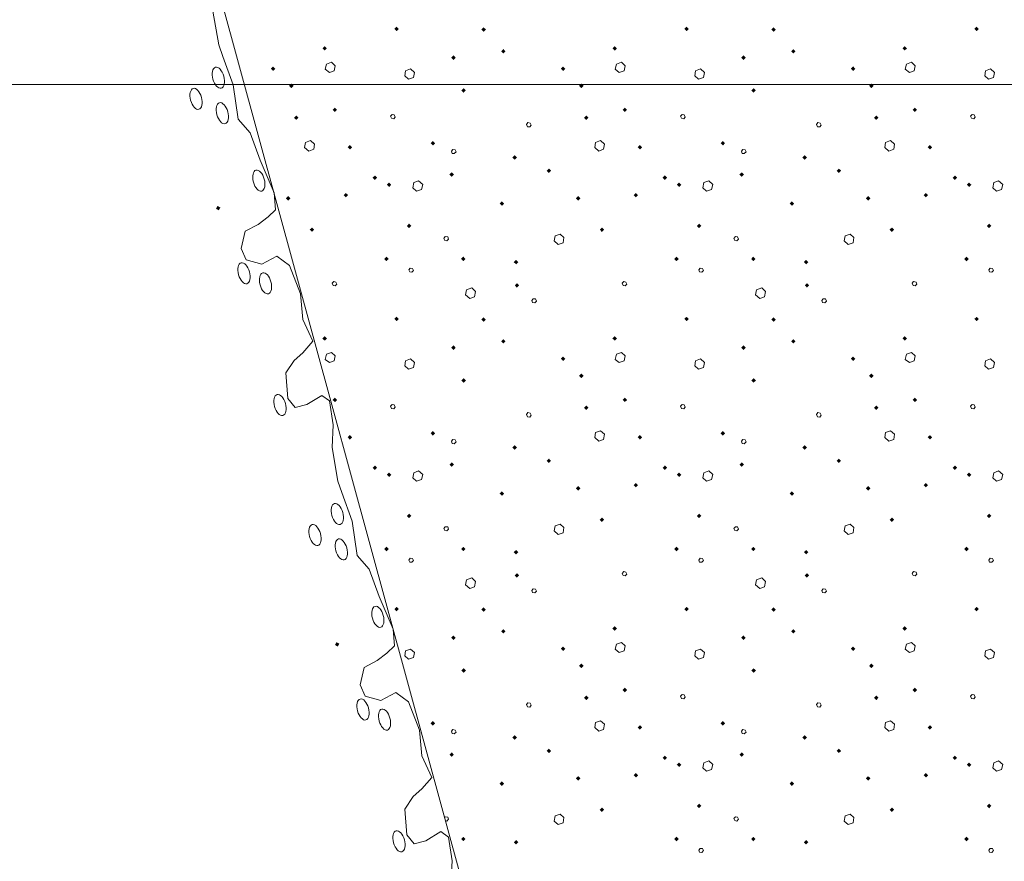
# Model space of a CAD drawing. Header units: millimetres. Extents: x 0 to 21000, y 0 to 14850.
# Tile 36 of 58: x 12512 to 13927, y 9561 to 10770. Entities that reach past the tile are written whole.
import ezdxf

# ---------------------------------------------------------------- set-up
doc = ezdxf.new("R2010")
doc.units = ezdxf.units.MM
doc.layers.add('Standard', color=7, linetype='Continuous', lineweight=25)
doc.layers.add('Стена_ кирп кладка силик нес', color=8, linetype='Continuous', lineweight=70)

msp = doc.modelspace()

# ---------------------------------------------------------------- linework, layer by layer
at = {"layer": 'Standard', "color": 7, "linetype": 'Continuous', "lineweight": 13, "transparency": 33554687}
for p, q in [((12535.9, 11774.5), (13903.6, 6760.9)), ((12790, 10781.9), (12798.4, 10733.7)), ((12798.4, 10733.7), (12804.1, 10717.1)), ((12804.1, 10717.1), (12819.2, 10676.1)), ((15390.2, 10676.5), (10700.2, 10676.5)), ((12819.2, 10676.1), (12826, 10626.8)), ((12826, 10626.8), (12843.3, 10607.3)), ((12843.3, 10607.3), (12857.7, 10568.1)), ((12857.7, 10568.1), (12877.8, 10521.1)), ((12877.8, 10521.1), (12880, 10496.8)), ((12880, 10496.8), (12869.1, 10486.4)), ((12869.1, 10486.4), (12854.9, 10475.8)), ((12854.9, 10475.8), (12836, 10465.9)), ((12836, 10465.9), (12830.6, 10440.9)), ((12830.6, 10440.9), (12837.7, 10424.6)), ((12860.1, 10418.6), (12881.6, 10429.9)), ((12881.6, 10429.9), (12899.8, 10416.7)), ((12837.7, 10424.6), (12860.1, 10418.6)), ((12899.8, 10416.7), (12915.7, 10375.9)), ((12915.7, 10375.9), (12919, 10339.1)), ((12919, 10339.1), (12933.6, 10308)), ((12933.6, 10308), (12919.3, 10291.4)), ((12919.3, 10291.4), (12906.4, 10280.4)), ((12906.4, 10280.4), (12894.7, 10262.4)), ((12894.7, 10262.4), (12897.6, 10225.5)), ((12925, 10216.8), (12946.6, 10230.1)), ((12946.6, 10230.1), (12957.4, 10222.3)), ((12897.6, 10225.5), (12907.9, 10212.8)), ((12907.9, 10212.8), (12925, 10216.8)), ((12957.4, 10222.3), (12962.6, 10188)), ((12962.6, 10188), (12961, 10155.2)), ((12961, 10155.2), (12969.4, 10107)), ((12969.4, 10107), (12975, 10090.4)), ((12975, 10090.4), (12990.2, 10049.4)), ((12990.2, 10049.4), (12997, 10000.1)), ((12997, 10000.1), (13014.3, 9980.6)), ((13014.3, 9980.6), (13028.7, 9941.4)), ((13028.7, 9941.4), (13048.8, 9894.4)), ((13048.8, 9894.4), (13050.9, 9870.1)), ((13050.9, 9870.1), (13040, 9859.7)), ((13025.9, 9849.1), (13007, 9839.2)), ((13040, 9859.7), (13025.9, 9849.1)), ((13007, 9839.2), (13001.6, 9814.2)), ((13001.6, 9814.2), (13008.7, 9797.9)), ((13008.7, 9797.9), (13031, 9791.9)), ((13031, 9791.9), (13052.6, 9803.2)), ((13052.6, 9803.2), (13070.8, 9790)), ((13070.8, 9790), (13086.7, 9749.2)), ((13086.7, 9749.2), (13090, 9712.4)), ((13090, 9712.4), (13104.6, 9681.3)), ((13104.6, 9681.3), (13090.3, 9664.7)), ((13090.3, 9664.7), (13077.4, 9653.7)), ((13077.4, 9653.7), (13065.6, 9635.7)), ((13065.6, 9635.7), (13068.5, 9598.8)), ((13068.5, 9598.8), (13078.9, 9586.1)), ((13095.9, 9590.1), (13117.5, 9603.4)), ((13117.5, 9603.4), (13128.4, 9595.6)), ((13128.4, 9595.6), (13133.5, 9561.3)), ((13078.9, 9586.1), (13095.9, 9590.1)), ((13133.5, 9561.3), (13131.9, 9528.5))]:
    msp.add_line(p, q, dxfattribs=at)
for centre in [(12797.7, 10686.4), (12765.7, 10656.1), (12803.4, 10635.5), (12855.9, 10538.7), (12834.6, 10405.6), (12865.5, 10391.1), (12886.2, 10216.3), (12968.6, 10059.7), (12936.6, 10029.4), (12974.4, 10008.8), (13026.9, 9912), (13005.6, 9778.9), (13036.5, 9764.4), (13057.2, 9589.6)]:
    msp.add_ellipse(centre, major_axis=(4.1, -15), ratio=0.518484, dxfattribs=at)
for points in [[(12796.6, 10497), (12794.3, 10498.3), (12796.6, 10502.3)], [(12796.6, 10497), (12796.6, 10502.3), (12798.3, 10496)], [(12798.3, 10496), (12796.6, 10502.3), (12798.3, 10501.3)], [(12798.3, 10496), (12798.3, 10501.3), (12800.6, 10500)], [(12967.5, 9870.3), (12965.2, 9871.6), (12967.5, 9875.6)], [(12967.5, 9870.3), (12967.5, 9875.6), (12969.2, 9869.3)], [(12969.2, 9869.3), (12967.5, 9875.6), (12969.2, 9874.6)], [(12969.2, 9869.3), (12969.2, 9874.6), (12971.5, 9873.3)]]:
    msp.add_solid(points, dxfattribs=at)
at = {"layer": 'Стена_ кирп кладка силик нес', "color": 7, "linetype": 'Continuous', "lineweight": 13, "transparency": 33554687}
for p, q in [((12953, 10706.1), (12951.3, 10698.6)), ((12951.3, 10698.6), (12957.2, 10694)), ((12960.1, 10708.6), (12953, 10706.1)), ((12957.2, 10694), (12964.2, 10696.5)), ((12965.5, 10703.6), (12960.1, 10708.6)), ((12964.2, 10696.5), (12965.5, 10703.6)), ((13066.7, 10696.5), (13065.5, 10689.4)), ((13073.8, 10699), (13066.7, 10696.5)), ((13079.7, 10694), (13073.8, 10699)), ((13369.7, 10706.1), (13368, 10698.6)), ((13368, 10698.6), (13373.8, 10694)), ((13376.7, 10708.6), (13369.7, 10706.1)), ((13373.8, 10694), (13380.9, 10696.5)), ((13382.2, 10703.6), (13376.7, 10708.6)), ((13380.9, 10696.5), (13382.2, 10703.6)), ((13483.4, 10696.5), (13482.2, 10689.4)), ((13490.5, 10699), (13483.4, 10696.5)), ((13496.3, 10694), (13490.5, 10699)), ((13786.3, 10706.1), (13784.7, 10698.6)), ((13784.7, 10698.6), (13790.5, 10694)), ((13793.4, 10708.6), (13786.3, 10706.1)), ((13790.5, 10694), (13797.6, 10696.5)), ((13798.8, 10703.6), (13793.4, 10708.6)), ((13797.6, 10696.5), (13798.8, 10703.6)), ((13900.1, 10696.5), (13898.8, 10689.4)), ((13907.2, 10699), (13900.1, 10696.5)), ((13913, 10694), (13907.2, 10699)), ((13065.5, 10689.4), (13070.9, 10684.4)), ((13070.9, 10684.4), (13078, 10686.9)), ((13078, 10686.9), (13079.7, 10694)), ((13482.2, 10689.4), (13487.6, 10684.4)), ((13487.6, 10684.4), (13494.7, 10686.9)), ((13494.7, 10686.9), (13496.3, 10694)), ((13898.8, 10689.4), (13904.2, 10684.4)), ((13904.2, 10684.4), (13911.3, 10686.9)), ((13911.3, 10686.9), (13913, 10694)), ((13047.6, 10633.6), (13045.1, 10631.1)), ((13045.1, 10631.1), (13046.3, 10628.2)), ((13046.3, 10628.2), (13049.7, 10627.4)), ((13050.5, 10633.2), (13047.6, 10633.6)), ((13049.7, 10627.4), (13051.7, 10629.9)), ((13051.7, 10629.9), (13050.5, 10633.2)), ((13464.2, 10633.6), (13461.7, 10631.1)), ((13461.7, 10631.1), (13463, 10628.2)), ((13463, 10628.2), (13466.3, 10627.4)), ((13467.2, 10633.2), (13464.2, 10633.6)), ((13466.3, 10627.4), (13468.4, 10629.9)), ((13468.4, 10629.9), (13467.2, 10633.2)), ((13880.9, 10633.6), (13878.4, 10631.1)), ((13878.4, 10631.1), (13879.7, 10628.2)), ((13879.7, 10628.2), (13883, 10627.4)), ((13883.8, 10633.2), (13880.9, 10633.6)), ((13883, 10627.4), (13885.1, 10629.9)), ((13885.1, 10629.9), (13883.8, 10633.2)), ((13242.6, 10621.9), (13240.5, 10619.4)), ((13240.5, 10619.4), (13241.7, 10616.1)), ((13241.7, 10616.1), (13245.1, 10615.7)), ((13245.9, 10621.1), (13242.6, 10621.9)), ((13245.1, 10615.7), (13247.2, 10618.2)), ((13247.2, 10618.2), (13245.9, 10621.1)), ((13659.2, 10621.9), (13657.2, 10619.4)), ((13657.2, 10619.4), (13658.4, 10616.1)), ((13658.4, 10616.1), (13661.7, 10615.7)), ((13662.6, 10621.1), (13659.2, 10621.9)), ((13661.7, 10615.7), (13663.8, 10618.2)), ((13663.8, 10618.2), (13662.6, 10621.1)), ((12930.1, 10596.1), (12923, 10593.6)), ((12935.9, 10591.1), (12930.1, 10596.1)), ((13346.7, 10596.1), (13339.7, 10593.6)), ((13352.6, 10591.1), (13346.7, 10596.1)), ((13763.4, 10596.1), (13756.3, 10593.6)), ((13769.2, 10591.1), (13763.4, 10596.1)), ((12923, 10593.6), (12921.7, 10586.1)), ((12921.7, 10586.1), (12927.6, 10581.1)), ((12927.6, 10581.1), (12934.7, 10583.6)), ((12934.7, 10583.6), (12935.9, 10591.1)), ((13134.7, 10583.2), (13132.6, 10581.1)), ((13138, 10582.8), (13134.7, 10583.2)), ((13139.2, 10579.9), (13138, 10582.8)), ((13339.7, 10593.6), (13338.4, 10586.1)), ((13338.4, 10586.1), (13344.2, 10581.1)), ((13344.2, 10581.1), (13351.3, 10583.6)), ((13351.3, 10583.6), (13352.6, 10591.1)), ((13551.3, 10583.2), (13549.2, 10581.1)), ((13554.7, 10582.8), (13551.3, 10583.2)), ((13555.9, 10579.9), (13554.7, 10582.8)), ((13756.3, 10593.6), (13755.1, 10586.1)), ((13755.1, 10586.1), (13760.9, 10581.1)), ((13760.9, 10581.1), (13768, 10583.6)), ((13768, 10583.6), (13769.2, 10591.1)), ((13132.6, 10581.1), (13133.8, 10577.8)), ((13133.8, 10577.8), (13136.7, 10577.4)), ((13136.7, 10577.4), (13139.2, 10579.9)), ((13549.2, 10581.1), (13550.5, 10577.8)), ((13550.5, 10577.8), (13553.4, 10577.4)), ((13553.4, 10577.4), (13555.9, 10579.9)), ((13078.4, 10535.7), (13077.2, 10528.2)), ((13077.2, 10528.2), (13082.6, 10523.6)), ((13085.5, 10538.2), (13078.4, 10535.7)), ((13082.6, 10523.6), (13089.7, 10526.1)), ((13091.3, 10533.2), (13085.5, 10538.2)), ((13089.7, 10526.1), (13091.3, 10533.2)), ((13495.1, 10535.7), (13493.8, 10528.2)), ((13493.8, 10528.2), (13499.2, 10523.6)), ((13502.2, 10538.2), (13495.1, 10535.7)), ((13499.2, 10523.6), (13506.3, 10526.1)), ((13508, 10533.2), (13502.2, 10538.2)), ((13506.3, 10526.1), (13508, 10533.2)), ((13911.7, 10535.7), (13910.5, 10528.2)), ((13910.5, 10528.2), (13915.9, 10523.6)), ((13918.8, 10538.2), (13911.7, 10535.7)), ((13915.9, 10523.6), (13923, 10526.1)), ((13924.7, 10533.2), (13918.8, 10538.2)), ((13923, 10526.1), (13924.7, 10533.2)), ((13123.8, 10458.2), (13121.7, 10455.7)), ((13121.7, 10455.7), (13123, 10452.8)), ((13127.2, 10457.8), (13123.8, 10458.2)), ((13125.9, 10451.9), (13128.4, 10454.4)), ((13128.4, 10454.4), (13127.2, 10457.8)), ((13281.7, 10459.4), (13280.1, 10451.9)), ((13288.8, 10461.9), (13281.7, 10459.4)), ((13294.2, 10456.9), (13288.8, 10461.9)), ((13293, 10449.4), (13294.2, 10456.9)), ((13540.5, 10458.2), (13538.4, 10455.7)), ((13538.4, 10455.7), (13539.7, 10452.8)), ((13543.8, 10457.8), (13540.5, 10458.2)), ((13542.6, 10451.9), (13545.1, 10454.4)), ((13545.1, 10454.4), (13543.8, 10457.8)), ((13698.4, 10459.4), (13696.7, 10451.9)), ((13705.5, 10461.9), (13698.4, 10459.4)), ((13710.9, 10456.9), (13705.5, 10461.9)), ((13709.7, 10449.4), (13710.9, 10456.9)), ((13123, 10452.8), (13125.9, 10451.9)), ((13280.1, 10451.9), (13285.9, 10446.9)), ((13285.9, 10446.9), (13293, 10449.4)), ((13539.7, 10452.8), (13542.6, 10451.9)), ((13696.7, 10451.9), (13702.6, 10446.9)), ((13702.6, 10446.9), (13709.7, 10449.4)), ((13073.4, 10412.8), (13071.3, 10410.3)), ((13076.7, 10412.4), (13073.4, 10412.8)), ((13078, 10409.4), (13076.7, 10412.4)), ((13490.1, 10412.8), (13488, 10410.3)), ((13493.4, 10412.4), (13490.1, 10412.8)), ((13494.7, 10409.4), (13493.4, 10412.4)), ((13906.7, 10412.8), (13904.7, 10410.3)), ((13910.1, 10412.4), (13906.7, 10412.8)), ((13911.3, 10409.4), (13910.1, 10412.4)), ((13071.3, 10410.3), (13072.6, 10407.4)), ((13072.6, 10407.4), (13075.5, 10406.9)), ((13075.5, 10406.9), (13078, 10409.4)), ((13488, 10410.3), (13489.2, 10407.4)), ((13489.2, 10407.4), (13492.2, 10406.9)), ((13492.2, 10406.9), (13494.7, 10409.4)), ((13904.7, 10410.3), (13905.9, 10407.4)), ((13905.9, 10407.4), (13908.8, 10406.9)), ((13908.8, 10406.9), (13911.3, 10409.4)), ((12963.4, 10393.6), (12961.3, 10391.1)), ((12961.3, 10391.1), (12962.6, 10388.2)), ((12962.6, 10388.2), (12965.5, 10387.4)), ((12966.7, 10392.8), (12963.4, 10393.6)), ((12965.5, 10387.4), (12968, 10389.9)), ((12968, 10389.9), (12966.7, 10392.8)), ((13161.7, 10384.4), (13154.2, 10381.9)), ((13167.2, 10379.4), (13161.7, 10384.4)), ((13380.1, 10393.6), (13378, 10391.1)), ((13378, 10391.1), (13379.2, 10388.2)), ((13379.2, 10388.2), (13382.2, 10387.4)), ((13383.4, 10392.8), (13380.1, 10393.6)), ((13382.2, 10387.4), (13384.7, 10389.9)), ((13384.7, 10389.9), (13383.4, 10392.8)), ((13578.4, 10384.4), (13570.9, 10381.9)), ((13583.8, 10379.4), (13578.4, 10384.4)), ((13796.7, 10393.6), (13794.7, 10391.1)), ((13794.7, 10391.1), (13795.9, 10388.2)), ((13795.9, 10388.2), (13798.8, 10387.4)), ((13800.1, 10392.8), (13796.7, 10393.6)), ((13798.8, 10387.4), (13801.3, 10389.9)), ((13801.3, 10389.9), (13800.1, 10392.8)), ((13154.2, 10381.9), (13153, 10374.4)), ((13153, 10374.4), (13158.8, 10369.4)), ((13158.8, 10369.4), (13165.9, 10371.9)), ((13165.9, 10371.9), (13167.2, 10379.4)), ((13570.9, 10381.9), (13569.7, 10374.4)), ((13569.7, 10374.4), (13575.5, 10369.4)), ((13575.5, 10369.4), (13582.6, 10371.9)), ((13582.6, 10371.9), (13583.8, 10379.4)), ((13250.1, 10369), (13248, 10366.5)), ((13248, 10366.5), (13249.2, 10363.6)), ((13249.2, 10363.6), (13252.6, 10363.2)), ((13253.4, 10368.6), (13250.1, 10369)), ((13252.6, 10363.2), (13254.7, 10365.7)), ((13254.7, 10365.7), (13253.4, 10368.6)), ((13666.7, 10369), (13664.7, 10366.5)), ((13664.7, 10366.5), (13665.9, 10363.6)), ((13665.9, 10363.6), (13669.2, 10363.2)), ((13670.1, 10368.6), (13666.7, 10369)), ((13669.2, 10363.2), (13671.3, 10365.7)), ((13671.3, 10365.7), (13670.1, 10368.6)), ((12953, 10289.4), (12951.3, 10281.9)), ((12960.1, 10291.9), (12953, 10289.4)), ((12965.5, 10286.9), (12960.1, 10291.9)), ((12964.2, 10279.9), (12965.5, 10286.9)), ((13369.7, 10289.4), (13368, 10281.9)), ((13376.7, 10291.9), (13369.7, 10289.4)), ((13382.2, 10286.9), (13376.7, 10291.9)), ((13380.9, 10279.9), (13382.2, 10286.9)), ((13786.3, 10289.4), (13784.7, 10281.9)), ((13793.4, 10291.9), (13786.3, 10289.4)), ((13798.8, 10286.9), (13793.4, 10291.9)), ((13797.6, 10279.9), (13798.8, 10286.9)), ((12951.3, 10281.9), (12957.2, 10277.4)), ((12957.2, 10277.4), (12964.2, 10279.9)), ((13066.7, 10279.9), (13065.5, 10272.8)), ((13065.5, 10272.8), (13070.9, 10267.8)), ((13073.8, 10282.4), (13066.7, 10279.9)), ((13079.7, 10277.4), (13073.8, 10282.4)), ((13078, 10270.3), (13079.7, 10277.4)), ((13368, 10281.9), (13373.8, 10277.4)), ((13373.8, 10277.4), (13380.9, 10279.9)), ((13483.4, 10279.9), (13482.2, 10272.8)), ((13482.2, 10272.8), (13487.6, 10267.8)), ((13490.5, 10282.4), (13483.4, 10279.9)), ((13496.3, 10277.4), (13490.5, 10282.4)), ((13494.7, 10270.3), (13496.3, 10277.4)), ((13784.7, 10281.9), (13790.5, 10277.4)), ((13790.5, 10277.4), (13797.6, 10279.9)), ((13900.1, 10279.9), (13898.8, 10272.8)), ((13898.8, 10272.8), (13904.2, 10267.8)), ((13907.2, 10282.4), (13900.1, 10279.9)), ((13913, 10277.4), (13907.2, 10282.4)), ((13911.3, 10270.3), (13913, 10277.4)), ((13070.9, 10267.8), (13078, 10270.3)), ((13487.6, 10267.8), (13494.7, 10270.3)), ((13904.2, 10267.8), (13911.3, 10270.3)), ((13047.6, 10216.9), (13045.1, 10214.4)), ((13045.1, 10214.4), (13046.3, 10211.5)), ((13050.5, 10216.5), (13047.6, 10216.9)), ((13051.7, 10213.2), (13050.5, 10216.5)), ((13464.2, 10216.9), (13461.7, 10214.4)), ((13461.7, 10214.4), (13463, 10211.5)), ((13467.2, 10216.5), (13464.2, 10216.9)), ((13468.4, 10213.2), (13467.2, 10216.5)), ((13880.9, 10216.9), (13878.4, 10214.4)), ((13878.4, 10214.4), (13879.7, 10211.5)), ((13883.8, 10216.5), (13880.9, 10216.9)), ((13885.1, 10213.2), (13883.8, 10216.5)), ((13046.3, 10211.5), (13049.7, 10210.7)), ((13049.7, 10210.7), (13051.7, 10213.2)), ((13242.6, 10205.3), (13240.5, 10202.8)), ((13240.5, 10202.8), (13241.7, 10199.4)), ((13245.9, 10204.4), (13242.6, 10205.3)), ((13245.1, 10199), (13247.2, 10201.5)), ((13247.2, 10201.5), (13245.9, 10204.4)), ((13463, 10211.5), (13466.3, 10210.7)), ((13466.3, 10210.7), (13468.4, 10213.2)), ((13659.2, 10205.3), (13657.2, 10202.8)), ((13657.2, 10202.8), (13658.4, 10199.4)), ((13662.6, 10204.4), (13659.2, 10205.3)), ((13661.7, 10199), (13663.8, 10201.5)), ((13663.8, 10201.5), (13662.6, 10204.4)), ((13879.7, 10211.5), (13883, 10210.7)), ((13883, 10210.7), (13885.1, 10213.2)), ((13241.7, 10199.4), (13245.1, 10199)), ((13658.4, 10199.4), (13661.7, 10199)), ((13339.7, 10176.9), (13338.4, 10169.4)), ((13346.7, 10179.4), (13339.7, 10176.9)), ((13352.6, 10174.4), (13346.7, 10179.4)), ((13351.3, 10166.9), (13352.6, 10174.4)), ((13756.3, 10176.9), (13755.1, 10169.4)), ((13763.4, 10179.4), (13756.3, 10176.9)), ((13769.2, 10174.4), (13763.4, 10179.4)), ((13768, 10166.9), (13769.2, 10174.4)), ((13134.7, 10166.5), (13132.6, 10164.4)), ((13132.6, 10164.4), (13133.8, 10161.1)), ((13133.8, 10161.1), (13136.7, 10160.7)), ((13138, 10166.1), (13134.7, 10166.5)), ((13136.7, 10160.7), (13139.2, 10163.2)), ((13139.2, 10163.2), (13138, 10166.1)), ((13338.4, 10169.4), (13344.2, 10164.4)), ((13344.2, 10164.4), (13351.3, 10166.9)), ((13551.3, 10166.5), (13549.2, 10164.4)), ((13549.2, 10164.4), (13550.5, 10161.1)), ((13550.5, 10161.1), (13553.4, 10160.7)), ((13554.7, 10166.1), (13551.3, 10166.5)), ((13553.4, 10160.7), (13555.9, 10163.2)), ((13555.9, 10163.2), (13554.7, 10166.1)), ((13755.1, 10169.4), (13760.9, 10164.4)), ((13760.9, 10164.4), (13768, 10166.9)), ((13078.4, 10119), (13077.2, 10111.5)), ((13085.5, 10121.5), (13078.4, 10119)), ((13091.3, 10116.5), (13085.5, 10121.5)), ((13089.7, 10109.4), (13091.3, 10116.5)), ((13495.1, 10119), (13493.8, 10111.5)), ((13502.2, 10121.5), (13495.1, 10119)), ((13508, 10116.5), (13502.2, 10121.5)), ((13506.3, 10109.4), (13508, 10116.5)), ((13911.7, 10119), (13910.5, 10111.5)), ((13918.8, 10121.5), (13911.7, 10119)), ((13924.7, 10116.5), (13918.8, 10121.5)), ((13923, 10109.4), (13924.7, 10116.5)), ((13077.2, 10111.5), (13082.6, 10106.9)), ((13082.6, 10106.9), (13089.7, 10109.4)), ((13493.8, 10111.5), (13499.2, 10106.9)), ((13499.2, 10106.9), (13506.3, 10109.4)), ((13910.5, 10111.5), (13915.9, 10106.9)), ((13915.9, 10106.9), (13923, 10109.4)), ((13288.8, 10045.3), (13281.7, 10042.8)), ((13294.2, 10040.3), (13288.8, 10045.3)), ((13705.5, 10045.3), (13698.4, 10042.8)), ((13710.9, 10040.3), (13705.5, 10045.3)), ((13123.8, 10041.5), (13121.7, 10039)), ((13121.7, 10039), (13123, 10036.1)), ((13123, 10036.1), (13125.9, 10035.3)), ((13127.2, 10041.1), (13123.8, 10041.5)), ((13125.9, 10035.3), (13128.4, 10037.8)), ((13128.4, 10037.8), (13127.2, 10041.1)), ((13281.7, 10042.8), (13280.1, 10035.3)), ((13280.1, 10035.3), (13285.9, 10030.3)), ((13285.9, 10030.3), (13293, 10032.8)), ((13293, 10032.8), (13294.2, 10040.3)), ((13540.5, 10041.5), (13538.4, 10039)), ((13538.4, 10039), (13539.7, 10036.1)), ((13539.7, 10036.1), (13542.6, 10035.3)), ((13543.8, 10041.1), (13540.5, 10041.5)), ((13542.6, 10035.3), (13545.1, 10037.8)), ((13545.1, 10037.8), (13543.8, 10041.1)), ((13698.4, 10042.8), (13696.7, 10035.3)), ((13696.7, 10035.3), (13702.6, 10030.3)), ((13702.6, 10030.3), (13709.7, 10032.8)), ((13709.7, 10032.8), (13710.9, 10040.3)), ((13073.4, 9996.1), (13071.3, 9993.6)), ((13071.3, 9993.6), (13072.6, 9990.7)), ((13072.6, 9990.7), (13075.5, 9990.3)), ((13076.7, 9995.7), (13073.4, 9996.1)), ((13075.5, 9990.3), (13078, 9992.8)), ((13078, 9992.8), (13076.7, 9995.7)), ((13490.1, 9996.1), (13488, 9993.6)), ((13488, 9993.6), (13489.2, 9990.7)), ((13489.2, 9990.7), (13492.2, 9990.3)), ((13493.4, 9995.7), (13490.1, 9996.1)), ((13492.2, 9990.3), (13494.7, 9992.8)), ((13494.7, 9992.8), (13493.4, 9995.7)), ((13906.7, 9996.1), (13904.7, 9993.6)), ((13904.7, 9993.6), (13905.9, 9990.7)), ((13905.9, 9990.7), (13908.8, 9990.3)), ((13910.1, 9995.7), (13906.7, 9996.1)), ((13908.8, 9990.3), (13911.3, 9992.8)), ((13911.3, 9992.8), (13910.1, 9995.7)), ((13380.1, 9976.9), (13378, 9974.4)), ((13378, 9974.4), (13379.2, 9971.5)), ((13383.4, 9976.1), (13380.1, 9976.9)), ((13384.7, 9973.2), (13383.4, 9976.1)), ((13796.7, 9976.9), (13794.7, 9974.4)), ((13794.7, 9974.4), (13795.9, 9971.5)), ((13800.1, 9976.1), (13796.7, 9976.9)), ((13801.3, 9973.2), (13800.1, 9976.1)), ((13154.2, 9965.3), (13153, 9957.8)), ((13161.7, 9967.8), (13154.2, 9965.3)), ((13167.2, 9962.8), (13161.7, 9967.8)), ((13165.9, 9955.3), (13167.2, 9962.8)), ((13379.2, 9971.5), (13382.2, 9970.7)), ((13382.2, 9970.7), (13384.7, 9973.2)), ((13570.9, 9965.3), (13569.7, 9957.8)), ((13578.4, 9967.8), (13570.9, 9965.3)), ((13583.8, 9962.8), (13578.4, 9967.8)), ((13582.6, 9955.3), (13583.8, 9962.8)), ((13795.9, 9971.5), (13798.8, 9970.7)), ((13798.8, 9970.7), (13801.3, 9973.2)), ((13153, 9957.8), (13158.8, 9952.8)), ((13158.8, 9952.8), (13165.9, 9955.3)), ((13250.1, 9952.4), (13248, 9949.9)), ((13248, 9949.9), (13249.2, 9946.9)), ((13249.2, 9946.9), (13252.6, 9946.5)), ((13253.4, 9951.9), (13250.1, 9952.4)), ((13252.6, 9946.5), (13254.7, 9949)), ((13254.7, 9949), (13253.4, 9951.9)), ((13569.7, 9957.8), (13575.5, 9952.8)), ((13575.5, 9952.8), (13582.6, 9955.3)), ((13666.7, 9952.4), (13664.7, 9949.9)), ((13664.7, 9949.9), (13665.9, 9946.9)), ((13665.9, 9946.9), (13669.2, 9946.5)), ((13670.1, 9951.9), (13666.7, 9952.4)), ((13669.2, 9946.5), (13671.3, 9949)), ((13671.3, 9949), (13670.1, 9951.9)), ((13376.7, 9875.3), (13369.7, 9872.8)), ((13382.2, 9870.3), (13376.7, 9875.3)), ((13793.4, 9875.3), (13786.3, 9872.8)), ((13798.8, 9870.3), (13793.4, 9875.3)), ((13066.7, 9863.2), (13065.5, 9856.1)), ((13073.8, 9865.7), (13066.7, 9863.2)), ((13079.7, 9860.7), (13073.8, 9865.7)), ((13078, 9853.6), (13079.7, 9860.7)), ((13369.7, 9872.8), (13368, 9865.3)), ((13368, 9865.3), (13373.8, 9860.7)), ((13373.8, 9860.7), (13380.9, 9863.2)), ((13380.9, 9863.2), (13382.2, 9870.3)), ((13483.4, 9863.2), (13482.2, 9856.1)), ((13490.5, 9865.7), (13483.4, 9863.2)), ((13496.3, 9860.7), (13490.5, 9865.7)), ((13494.7, 9853.6), (13496.3, 9860.7)), ((13786.3, 9872.8), (13784.7, 9865.3)), ((13784.7, 9865.3), (13790.5, 9860.7)), ((13790.5, 9860.7), (13797.6, 9863.2)), ((13797.6, 9863.2), (13798.8, 9870.3)), ((13900.1, 9863.2), (13898.8, 9856.1)), ((13907.2, 9865.7), (13900.1, 9863.2)), ((13913, 9860.7), (13907.2, 9865.7)), ((13911.3, 9853.6), (13913, 9860.7)), ((13065.5, 9856.1), (13070.9, 9851.1)), ((13070.9, 9851.1), (13078, 9853.6)), ((13482.2, 9856.1), (13487.6, 9851.1)), ((13487.6, 9851.1), (13494.7, 9853.6)), ((13898.8, 9856.1), (13904.2, 9851.1)), ((13904.2, 9851.1), (13911.3, 9853.6)), ((13464.2, 9800.3), (13461.7, 9797.8)), ((13461.7, 9797.8), (13463, 9794.9)), ((13463, 9794.9), (13466.3, 9794)), ((13467.2, 9799.9), (13464.2, 9800.3)), ((13466.3, 9794), (13468.4, 9796.5)), ((13468.4, 9796.5), (13467.2, 9799.9)), ((13880.9, 9800.3), (13878.4, 9797.8)), ((13878.4, 9797.8), (13879.7, 9794.9)), ((13879.7, 9794.9), (13883, 9794)), ((13883.8, 9799.9), (13880.9, 9800.3)), ((13883, 9794), (13885.1, 9796.5)), ((13885.1, 9796.5), (13883.8, 9799.9)), ((13242.6, 9788.6), (13240.5, 9786.1)), ((13240.5, 9786.1), (13241.7, 9782.8)), ((13241.7, 9782.8), (13245.1, 9782.4)), ((13245.9, 9787.8), (13242.6, 9788.6)), ((13245.1, 9782.4), (13247.2, 9784.9)), ((13247.2, 9784.9), (13245.9, 9787.8)), ((13659.2, 9788.6), (13657.2, 9786.1)), ((13657.2, 9786.1), (13658.4, 9782.8)), ((13658.4, 9782.8), (13661.7, 9782.4)), ((13662.6, 9787.8), (13659.2, 9788.6)), ((13661.7, 9782.4), (13663.8, 9784.9)), ((13663.8, 9784.9), (13662.6, 9787.8)), ((13346.7, 9762.8), (13339.7, 9760.3)), ((13352.6, 9757.8), (13346.7, 9762.8)), ((13763.4, 9762.8), (13756.3, 9760.3)), ((13769.2, 9757.8), (13763.4, 9762.8)), ((13134.7, 9749.9), (13132.6, 9747.8)), ((13132.6, 9747.8), (13133.8, 9744.4)), ((13138, 9749.4), (13134.7, 9749.9)), ((13139.2, 9746.5), (13138, 9749.4)), ((13339.7, 9760.3), (13338.4, 9752.8)), ((13338.4, 9752.8), (13344.2, 9747.8)), ((13344.2, 9747.8), (13351.3, 9750.3)), ((13351.3, 9750.3), (13352.6, 9757.8)), ((13551.3, 9749.9), (13549.2, 9747.8)), ((13549.2, 9747.8), (13550.5, 9744.4)), ((13554.7, 9749.4), (13551.3, 9749.9)), ((13555.9, 9746.5), (13554.7, 9749.4)), ((13756.3, 9760.3), (13755.1, 9752.8)), ((13755.1, 9752.8), (13760.9, 9747.8)), ((13760.9, 9747.8), (13768, 9750.3)), ((13768, 9750.3), (13769.2, 9757.8)), ((13133.8, 9744.4), (13136.7, 9744)), ((13136.7, 9744), (13139.2, 9746.5)), ((13550.5, 9744.4), (13553.4, 9744)), ((13553.4, 9744), (13555.9, 9746.5)), ((13502.2, 9704.9), (13495.1, 9702.4)), ((13508, 9699.9), (13502.2, 9704.9)), ((13918.8, 9704.9), (13911.7, 9702.4)), ((13924.7, 9699.9), (13918.8, 9704.9)), ((13495.1, 9702.4), (13493.8, 9694.9)), ((13493.8, 9694.9), (13499.2, 9690.3)), ((13499.2, 9690.3), (13506.3, 9692.8)), ((13506.3, 9692.8), (13508, 9699.9)), ((13911.7, 9702.4), (13910.5, 9694.9)), ((13910.5, 9694.9), (13915.9, 9690.3)), ((13915.9, 9690.3), (13923, 9692.8)), ((13923, 9692.8), (13924.7, 9699.9)), ((13123.8, 9624.9), (13122.7, 9623.5)), ((13127.2, 9624.4), (13123.8, 9624.9)), ((13125.9, 9618.6), (13128.4, 9621.1)), ((13128.4, 9621.1), (13127.2, 9624.4)), ((13281.7, 9626.1), (13280.1, 9618.6)), ((13288.8, 9628.6), (13281.7, 9626.1)), ((13294.2, 9623.6), (13288.8, 9628.6)), ((13293, 9616.1), (13294.2, 9623.6)), ((13540.5, 9624.9), (13538.4, 9622.4)), ((13538.4, 9622.4), (13539.7, 9619.4)), ((13543.8, 9624.4), (13540.5, 9624.9)), ((13542.6, 9618.6), (13545.1, 9621.1)), ((13545.1, 9621.1), (13543.8, 9624.4)), ((13698.4, 9626.1), (13696.7, 9618.6)), ((13705.5, 9628.6), (13698.4, 9626.1)), ((13710.9, 9623.6), (13705.5, 9628.6)), ((13709.7, 9616.1), (13710.9, 9623.6)), ((13123.9, 9619.2), (13125.9, 9618.6)), ((13280.1, 9618.6), (13285.9, 9613.6)), ((13285.9, 9613.6), (13293, 9616.1)), ((13539.7, 9619.4), (13542.6, 9618.6)), ((13696.7, 9618.6), (13702.6, 9613.6)), ((13702.6, 9613.6), (13709.7, 9616.1)), ((13490.1, 9579.4), (13488, 9576.9)), ((13493.4, 9579), (13490.1, 9579.4)), ((13494.7, 9576.1), (13493.4, 9579)), ((13906.7, 9579.4), (13904.7, 9576.9)), ((13910.1, 9579), (13906.7, 9579.4)), ((13911.3, 9576.1), (13910.1, 9579)), ((13488, 9576.9), (13489.2, 9574)), ((13489.2, 9574), (13492.2, 9573.6)), ((13492.2, 9573.6), (13494.7, 9576.1)), ((13904.7, 9576.9), (13905.9, 9574)), ((13905.9, 9574), (13908.8, 9573.6)), ((13908.8, 9573.6), (13911.3, 9576.1))]:
    msp.add_line(p, q, dxfattribs=at)
for points in [[(13053.8, 10753.3), (13050.6, 10756.5), (13053.8, 10759.8)], [(13053.8, 10753.3), (13053.8, 10759.8), (13057.1, 10756.5)], [(13178.8, 10752.4), (13175.6, 10755.7), (13178.8, 10758.9)], [(13178.8, 10752.4), (13178.8, 10758.9), (13182.1, 10755.7)], [(13470.5, 10753.3), (13467.2, 10756.5), (13470.5, 10759.8)], [(13470.5, 10753.3), (13470.5, 10759.8), (13473.7, 10756.5)], [(13595.5, 10752.4), (13592.2, 10755.7), (13595.5, 10758.9)], [(13595.5, 10752.4), (13595.5, 10758.9), (13598.7, 10755.7)], [(13887.2, 10753.3), (13883.9, 10756.5), (13887.2, 10759.8)], [(13887.2, 10753.3), (13887.2, 10759.8), (13890.4, 10756.5)], [(12950.5, 10725.4), (12947.2, 10728.6), (12950.5, 10731.9)], [(12950.5, 10725.4), (12950.5, 10731.9), (12953.7, 10728.6)], [(13207.2, 10721.2), (13203.9, 10724.4), (13207.2, 10727.7)], [(13207.2, 10721.2), (13207.2, 10727.7), (13210.4, 10724.4)], [(13367.2, 10725.4), (13363.9, 10728.6), (13367.2, 10731.9)], [(13367.2, 10725.4), (13367.2, 10731.9), (13370.4, 10728.6)], [(13623.8, 10721.2), (13620.6, 10724.4), (13623.8, 10727.7)], [(13623.8, 10721.2), (13623.8, 10727.7), (13627.1, 10724.4)], [(13783.8, 10725.4), (13780.6, 10728.6), (13783.8, 10731.9)], [(13783.8, 10725.4), (13783.8, 10731.9), (13787.1, 10728.6)], [(13135.5, 10712), (13132.2, 10715.3), (13135.5, 10718.5)], [(13135.5, 10712), (13135.5, 10718.5), (13138.7, 10715.3)], [(13552.2, 10712), (13548.9, 10715.3), (13552.2, 10718.5)], [(13552.2, 10712), (13552.2, 10718.5), (13555.4, 10715.3)], [(12876.3, 10696.2), (12873.1, 10699.4), (12876.3, 10702.7)], [(12876.3, 10696.2), (12876.3, 10702.7), (12879.6, 10699.4)], [(13293, 10696.2), (13289.7, 10699.4), (13293, 10702.7)], [(13293, 10696.2), (13293, 10702.7), (13296.2, 10699.4)], [(13709.7, 10696.2), (13706.4, 10699.4), (13709.7, 10702.7)], [(13709.7, 10696.2), (13709.7, 10702.7), (13712.9, 10699.4)], [(12902.6, 10671.6), (12899.3, 10674.9), (12902.6, 10678.1)], [(12902.6, 10671.6), (12902.6, 10678.1), (12905.8, 10674.9)], [(13150.1, 10664.9), (13146.8, 10668.2), (13150.1, 10671.4)], [(13150.1, 10664.9), (13150.1, 10671.4), (13153.3, 10668.2)], [(13319.2, 10671.6), (13316, 10674.9), (13319.2, 10678.1)], [(13319.2, 10671.6), (13319.2, 10678.1), (13322.5, 10674.9)], [(13566.7, 10664.9), (13563.5, 10668.2), (13566.7, 10671.4)], [(13566.7, 10664.9), (13566.7, 10671.4), (13570, 10668.2)], [(13735.9, 10671.6), (13732.7, 10674.9), (13735.9, 10678.1)], [(13735.9, 10671.6), (13735.9, 10678.1), (13739.2, 10674.9)], [(12965.1, 10637), (12961.8, 10640.3), (12965.1, 10643.5)], [(12965.1, 10637), (12965.1, 10643.5), (12968.3, 10640.3)], [(13381.7, 10637), (13378.5, 10640.3), (13381.7, 10643.5)], [(13381.7, 10637), (13381.7, 10643.5), (13385, 10640.3)], [(13798.4, 10637), (13795.2, 10640.3), (13798.4, 10643.5)], [(13798.4, 10637), (13798.4, 10643.5), (13801.7, 10640.3)], [(12909.7, 10625.8), (12906.4, 10629), (12909.7, 10632.3)], [(12909.7, 10625.8), (12909.7, 10632.3), (12912.9, 10629)], [(13326.3, 10625.8), (13323.1, 10629), (13326.3, 10632.3)], [(13326.3, 10625.8), (13326.3, 10632.3), (13329.6, 10629)], [(13743, 10625.8), (13739.7, 10629), (13743, 10632.3)], [(13743, 10625.8), (13743, 10632.3), (13746.2, 10629)], [(12986.7, 10583.3), (12983.5, 10586.5), (12986.7, 10589.8)], [(12986.7, 10583.3), (12986.7, 10589.8), (12990, 10586.5)], [(13105.9, 10589.1), (13102.7, 10592.4), (13105.9, 10595.6)], [(13105.9, 10589.1), (13105.9, 10595.6), (13109.2, 10592.4)], [(13403.4, 10583.3), (13400.2, 10586.5), (13403.4, 10589.8)], [(13403.4, 10583.3), (13403.4, 10589.8), (13406.7, 10586.5)], [(13522.6, 10589.1), (13519.3, 10592.4), (13522.6, 10595.6)], [(13522.6, 10589.1), (13522.6, 10595.6), (13525.8, 10592.4)], [(13820.1, 10583.3), (13816.8, 10586.5), (13820.1, 10589.8)], [(13820.1, 10583.3), (13820.1, 10589.8), (13823.3, 10586.5)], [(13223.4, 10568.7), (13220.2, 10571.9), (13223.4, 10575.2)], [(13223.4, 10568.7), (13223.4, 10575.2), (13226.7, 10571.9)], [(13640.1, 10568.7), (13636.8, 10571.9), (13640.1, 10575.2)], [(13640.1, 10568.7), (13640.1, 10575.2), (13643.3, 10571.9)], [(13272.6, 10549.5), (13269.3, 10552.8), (13272.6, 10556)], [(13272.6, 10549.5), (13272.6, 10556), (13275.8, 10552.8)], [(13689.2, 10549.5), (13686, 10552.8), (13689.2, 10556)], [(13689.2, 10549.5), (13689.2, 10556), (13692.5, 10552.8)], [(13022.6, 10539.5), (13019.3, 10542.8), (13022.6, 10546)], [(13022.6, 10539.5), (13022.6, 10546), (13025.8, 10542.8)], [(13133, 10544.1), (13129.7, 10547.4), (13133, 10550.6)], [(13133, 10544.1), (13133, 10550.6), (13136.2, 10547.4)], [(13439.2, 10539.5), (13436, 10542.8), (13439.2, 10546)], [(13439.2, 10539.5), (13439.2, 10546), (13442.5, 10542.8)], [(13549.7, 10544.1), (13546.4, 10547.4), (13549.7, 10550.6)], [(13549.7, 10544.1), (13549.7, 10550.6), (13552.9, 10547.4)], [(13855.9, 10539.5), (13852.7, 10542.8), (13855.9, 10546)], [(13855.9, 10539.5), (13855.9, 10546), (13859.2, 10542.8)], [(13043, 10529.5), (13039.7, 10532.8), (13043, 10536)], [(13043, 10529.5), (13043, 10536), (13046.2, 10532.8)], [(13459.7, 10529.5), (13456.4, 10532.8), (13459.7, 10536)], [(13459.7, 10529.5), (13459.7, 10536), (13462.9, 10532.8)], [(13876.3, 10529.5), (13873.1, 10532.8), (13876.3, 10536)], [(13876.3, 10529.5), (13876.3, 10536), (13879.6, 10532.8)], [(12898, 10509.9), (12894.7, 10513.2), (12898, 10516.4)], [(12898, 10509.9), (12898, 10516.4), (12901.2, 10513.2)], [(12980.9, 10514.5), (12977.7, 10517.8), (12980.9, 10521)], [(12980.9, 10514.5), (12980.9, 10521), (12984.2, 10517.8)], [(13314.7, 10509.9), (13311.4, 10513.2), (13314.7, 10516.4)], [(13314.7, 10509.9), (13314.7, 10516.4), (13317.9, 10513.2)], [(13397.6, 10514.5), (13394.3, 10517.8), (13397.6, 10521)], [(13397.6, 10514.5), (13397.6, 10521), (13400.8, 10517.8)], [(13731.3, 10509.9), (13728.1, 10513.2), (13731.3, 10516.4)], [(13731.3, 10509.9), (13731.3, 10516.4), (13734.6, 10513.2)], [(13814.2, 10514.5), (13811, 10517.8), (13814.2, 10521)], [(13814.2, 10514.5), (13814.2, 10521), (13817.5, 10517.8)], [(13205.1, 10502.4), (13201.8, 10505.7), (13205.1, 10508.9)], [(13205.1, 10502.4), (13205.1, 10508.9), (13208.3, 10505.7)], [(13621.7, 10502.4), (13618.5, 10505.7), (13621.7, 10508.9)], [(13621.7, 10502.4), (13621.7, 10508.9), (13625, 10505.7)], [(12932.2, 10464.9), (12928.9, 10468.2), (12932.2, 10471.4)], [(12932.2, 10464.9), (12932.2, 10471.4), (12935.4, 10468.2)], [(13071.7, 10470.4), (13068.5, 10473.6), (13071.7, 10476.9)], [(13071.7, 10470.4), (13071.7, 10476.9), (13075, 10473.6)], [(13348.8, 10464.9), (13345.6, 10468.2), (13348.8, 10471.4)], [(13348.8, 10464.9), (13348.8, 10471.4), (13352.1, 10468.2)], [(13488.4, 10470.4), (13485.2, 10473.6), (13488.4, 10476.9)], [(13488.4, 10470.4), (13488.4, 10476.9), (13491.7, 10473.6)], [(13765.5, 10464.9), (13762.2, 10468.2), (13765.5, 10471.4)], [(13765.5, 10464.9), (13765.5, 10471.4), (13768.7, 10468.2)], [(13905.1, 10470.4), (13901.8, 10473.6), (13905.1, 10476.9)], [(13905.1, 10470.4), (13905.1, 10476.9), (13908.3, 10473.6)], [(13039.2, 10422.9), (13036, 10426.1), (13039.2, 10429.4)], [(13039.2, 10422.9), (13039.2, 10429.4), (13042.5, 10426.1)], [(13149.7, 10422.9), (13146.4, 10426.1), (13149.7, 10429.4)], [(13149.7, 10422.9), (13149.7, 10429.4), (13152.9, 10426.1)], [(13455.9, 10422.9), (13452.7, 10426.1), (13455.9, 10429.4)], [(13455.9, 10422.9), (13455.9, 10429.4), (13459.2, 10426.1)], [(13566.3, 10422.9), (13563.1, 10426.1), (13566.3, 10429.4)], [(13566.3, 10422.9), (13566.3, 10429.4), (13569.6, 10426.1)], [(13872.6, 10422.9), (13869.3, 10426.1), (13872.6, 10429.4)], [(13872.6, 10422.9), (13872.6, 10429.4), (13875.8, 10426.1)], [(13225.5, 10418.3), (13222.2, 10421.5), (13225.5, 10424.8)], [(13225.5, 10418.3), (13225.5, 10424.8), (13228.7, 10421.5)], [(13642.2, 10418.3), (13638.9, 10421.5), (13642.2, 10424.8)], [(13642.2, 10418.3), (13642.2, 10424.8), (13645.4, 10421.5)], [(13226.7, 10384.9), (13223.5, 10388.2), (13226.7, 10391.4)], [(13226.7, 10384.9), (13226.7, 10391.4), (13230, 10388.2)], [(13643.4, 10384.9), (13640.2, 10388.2), (13643.4, 10391.4)], [(13643.4, 10384.9), (13643.4, 10391.4), (13646.7, 10388.2)], [(13053.8, 10336.6), (13050.6, 10339.9), (13053.8, 10343.1)], [(13053.8, 10336.6), (13053.8, 10343.1), (13057.1, 10339.9)], [(13178.8, 10335.8), (13175.6, 10339), (13178.8, 10342.3)], [(13178.8, 10335.8), (13178.8, 10342.3), (13182.1, 10339)], [(13470.5, 10336.6), (13467.2, 10339.9), (13470.5, 10343.1)], [(13470.5, 10336.6), (13470.5, 10343.1), (13473.7, 10339.9)], [(13595.5, 10335.8), (13592.2, 10339), (13595.5, 10342.3)], [(13595.5, 10335.8), (13595.5, 10342.3), (13598.7, 10339)], [(13887.2, 10336.6), (13883.9, 10339.9), (13887.2, 10343.1)], [(13887.2, 10336.6), (13887.2, 10343.1), (13890.4, 10339.9)], [(12950.5, 10308.7), (12947.2, 10311.9), (12950.5, 10315.2)], [(12950.5, 10308.7), (12950.5, 10315.2), (12953.7, 10311.9)], [(13367.2, 10308.7), (13363.9, 10311.9), (13367.2, 10315.2)], [(13367.2, 10308.7), (13367.2, 10315.2), (13370.4, 10311.9)], [(13783.8, 10308.7), (13780.6, 10311.9), (13783.8, 10315.2)], [(13783.8, 10308.7), (13783.8, 10315.2), (13787.1, 10311.9)], [(13135.5, 10295.4), (13132.2, 10298.6), (13135.5, 10301.9)], [(13135.5, 10295.4), (13135.5, 10301.9), (13138.7, 10298.6)], [(13207.2, 10304.5), (13203.9, 10307.8), (13207.2, 10311)], [(13207.2, 10304.5), (13207.2, 10311), (13210.4, 10307.8)], [(13552.2, 10295.4), (13548.9, 10298.6), (13552.2, 10301.9)], [(13552.2, 10295.4), (13552.2, 10301.9), (13555.4, 10298.6)], [(13623.8, 10304.5), (13620.6, 10307.8), (13623.8, 10311)], [(13623.8, 10304.5), (13623.8, 10311), (13627.1, 10307.8)], [(13293, 10279.5), (13289.7, 10282.8), (13293, 10286)], [(13293, 10279.5), (13293, 10286), (13296.2, 10282.8)], [(13709.7, 10279.5), (13706.4, 10282.8), (13709.7, 10286)], [(13709.7, 10279.5), (13709.7, 10286), (13712.9, 10282.8)], [(13319.2, 10254.9), (13316, 10258.2), (13319.2, 10261.4)], [(13319.2, 10254.9), (13319.2, 10261.4), (13322.5, 10258.2)], [(13735.9, 10254.9), (13732.7, 10258.2), (13735.9, 10261.4)], [(13735.9, 10254.9), (13735.9, 10261.4), (13739.2, 10258.2)], [(13150.1, 10248.3), (13146.8, 10251.5), (13150.1, 10254.8)], [(13150.1, 10248.3), (13150.1, 10254.8), (13153.3, 10251.5)], [(13566.7, 10248.3), (13563.5, 10251.5), (13566.7, 10254.8)], [(13566.7, 10248.3), (13566.7, 10254.8), (13570, 10251.5)], [(12965.1, 10220.4), (12961.8, 10223.6), (12965.1, 10226.9)], [(12965.1, 10220.4), (12965.1, 10226.9), (12968.3, 10223.6)], [(13326.3, 10209.1), (13323.1, 10212.4), (13326.3, 10215.6)], [(13326.3, 10209.1), (13326.3, 10215.6), (13329.6, 10212.4)], [(13381.7, 10220.4), (13378.5, 10223.6), (13381.7, 10226.9)], [(13381.7, 10220.4), (13381.7, 10226.9), (13385, 10223.6)], [(13743, 10209.1), (13739.7, 10212.4), (13743, 10215.6)], [(13743, 10209.1), (13743, 10215.6), (13746.2, 10212.4)], [(13798.4, 10220.4), (13795.2, 10223.6), (13798.4, 10226.9)], [(13798.4, 10220.4), (13798.4, 10226.9), (13801.7, 10223.6)], [(12986.7, 10166.6), (12983.5, 10169.9), (12986.7, 10173.1)], [(12986.7, 10166.6), (12986.7, 10173.1), (12990, 10169.9)], [(13105.9, 10172.4), (13102.7, 10175.7), (13105.9, 10178.9)], [(13105.9, 10172.4), (13105.9, 10178.9), (13109.2, 10175.7)], [(13403.4, 10166.6), (13400.2, 10169.9), (13403.4, 10173.1)], [(13403.4, 10166.6), (13403.4, 10173.1), (13406.7, 10169.9)], [(13522.6, 10172.4), (13519.3, 10175.7), (13522.6, 10178.9)], [(13522.6, 10172.4), (13522.6, 10178.9), (13525.8, 10175.7)], [(13820.1, 10166.6), (13816.8, 10169.9), (13820.1, 10173.1)], [(13820.1, 10166.6), (13820.1, 10173.1), (13823.3, 10169.9)], [(13223.4, 10152), (13220.2, 10155.3), (13223.4, 10158.5)], [(13223.4, 10152), (13223.4, 10158.5), (13226.7, 10155.3)], [(13640.1, 10152), (13636.8, 10155.3), (13640.1, 10158.5)], [(13640.1, 10152), (13640.1, 10158.5), (13643.3, 10155.3)], [(13022.6, 10122.9), (13019.3, 10126.1), (13022.6, 10129.4)], [(13022.6, 10122.9), (13022.6, 10129.4), (13025.8, 10126.1)], [(13133, 10127.4), (13129.7, 10130.7), (13133, 10133.9)], [(13133, 10127.4), (13133, 10133.9), (13136.2, 10130.7)], [(13272.6, 10132.9), (13269.3, 10136.1), (13272.6, 10139.4)], [(13272.6, 10132.9), (13272.6, 10139.4), (13275.8, 10136.1)], [(13439.2, 10122.9), (13436, 10126.1), (13439.2, 10129.4)], [(13439.2, 10122.9), (13439.2, 10129.4), (13442.5, 10126.1)], [(13549.7, 10127.4), (13546.4, 10130.7), (13549.7, 10133.9)], [(13549.7, 10127.4), (13549.7, 10133.9), (13552.9, 10130.7)], [(13689.2, 10132.9), (13686, 10136.1), (13689.2, 10139.4)], [(13689.2, 10132.9), (13689.2, 10139.4), (13692.5, 10136.1)], [(13855.9, 10122.9), (13852.7, 10126.1), (13855.9, 10129.4)], [(13855.9, 10122.9), (13855.9, 10129.4), (13859.2, 10126.1)], [(13043, 10112.9), (13039.7, 10116.1), (13043, 10119.4)], [(13043, 10112.9), (13043, 10119.4), (13046.2, 10116.1)], [(13459.7, 10112.9), (13456.4, 10116.1), (13459.7, 10119.4)], [(13459.7, 10112.9), (13459.7, 10119.4), (13462.9, 10116.1)], [(13876.3, 10112.9), (13873.1, 10116.1), (13876.3, 10119.4)], [(13876.3, 10112.9), (13876.3, 10119.4), (13879.6, 10116.1)], [(13397.6, 10097.9), (13394.3, 10101.1), (13397.6, 10104.4)], [(13397.6, 10097.9), (13397.6, 10104.4), (13400.8, 10101.1)], [(13814.2, 10097.9), (13811, 10101.1), (13814.2, 10104.4)], [(13814.2, 10097.9), (13814.2, 10104.4), (13817.5, 10101.1)], [(13205.1, 10085.8), (13201.8, 10089), (13205.1, 10092.3)], [(13205.1, 10085.8), (13205.1, 10092.3), (13208.3, 10089)], [(13314.7, 10093.3), (13311.4, 10096.5), (13314.7, 10099.8)], [(13314.7, 10093.3), (13314.7, 10099.8), (13317.9, 10096.5)], [(13621.7, 10085.8), (13618.5, 10089), (13621.7, 10092.3)], [(13621.7, 10085.8), (13621.7, 10092.3), (13625, 10089)], [(13731.3, 10093.3), (13728.1, 10096.5), (13731.3, 10099.8)], [(13731.3, 10093.3), (13731.3, 10099.8), (13734.6, 10096.5)], [(13071.7, 10053.7), (13068.5, 10056.9), (13071.7, 10060.2)], [(13071.7, 10053.7), (13071.7, 10060.2), (13075, 10056.9)], [(13488.4, 10053.7), (13485.2, 10056.9), (13488.4, 10060.2)], [(13488.4, 10053.7), (13488.4, 10060.2), (13491.7, 10056.9)], [(13905.1, 10053.7), (13901.8, 10056.9), (13905.1, 10060.2)], [(13905.1, 10053.7), (13905.1, 10060.2), (13908.3, 10056.9)], [(13348.8, 10048.3), (13345.6, 10051.5), (13348.8, 10054.8)], [(13348.8, 10048.3), (13348.8, 10054.8), (13352.1, 10051.5)], [(13765.5, 10048.3), (13762.2, 10051.5), (13765.5, 10054.8)], [(13765.5, 10048.3), (13765.5, 10054.8), (13768.7, 10051.5)], [(13039.2, 10006.2), (13036, 10009.4), (13039.2, 10012.7)], [(13039.2, 10006.2), (13039.2, 10012.7), (13042.5, 10009.4)], [(13149.7, 10006.2), (13146.4, 10009.4), (13149.7, 10012.7)], [(13149.7, 10006.2), (13149.7, 10012.7), (13152.9, 10009.4)], [(13225.5, 10001.6), (13222.2, 10004.9), (13225.5, 10008.1)], [(13225.5, 10001.6), (13225.5, 10008.1), (13228.7, 10004.9)], [(13455.9, 10006.2), (13452.7, 10009.4), (13455.9, 10012.7)], [(13455.9, 10006.2), (13455.9, 10012.7), (13459.2, 10009.4)], [(13566.3, 10006.2), (13563.1, 10009.4), (13566.3, 10012.7)], [(13566.3, 10006.2), (13566.3, 10012.7), (13569.6, 10009.4)], [(13642.2, 10001.6), (13638.9, 10004.9), (13642.2, 10008.1)], [(13642.2, 10001.6), (13642.2, 10008.1), (13645.4, 10004.9)], [(13872.6, 10006.2), (13869.3, 10009.4), (13872.6, 10012.7)], [(13872.6, 10006.2), (13872.6, 10012.7), (13875.8, 10009.4)], [(13226.7, 9968.3), (13223.5, 9971.5), (13226.7, 9974.8)], [(13226.7, 9968.3), (13226.7, 9974.8), (13230, 9971.5)], [(13643.4, 9968.3), (13640.2, 9971.5), (13643.4, 9974.8)], [(13643.4, 9968.3), (13643.4, 9974.8), (13646.7, 9971.5)], [(13053.8, 9919.9), (13050.6, 9923.2), (13053.8, 9926.4)], [(13053.8, 9919.9), (13053.8, 9926.4), (13057.1, 9923.2)], [(13178.8, 9919.1), (13175.6, 9922.4), (13178.8, 9925.6)], [(13178.8, 9919.1), (13178.8, 9925.6), (13182.1, 9922.4)], [(13470.5, 9919.9), (13467.2, 9923.2), (13470.5, 9926.4)], [(13470.5, 9919.9), (13470.5, 9926.4), (13473.7, 9923.2)], [(13595.5, 9919.1), (13592.2, 9922.4), (13595.5, 9925.6)], [(13595.5, 9919.1), (13595.5, 9925.6), (13598.7, 9922.4)], [(13887.2, 9919.9), (13883.9, 9923.2), (13887.2, 9926.4)], [(13887.2, 9919.9), (13887.2, 9926.4), (13890.4, 9923.2)], [(13207.2, 9887.9), (13203.9, 9891.1), (13207.2, 9894.4)], [(13207.2, 9887.9), (13207.2, 9894.4), (13210.4, 9891.1)], [(13367.2, 9892), (13363.9, 9895.3), (13367.2, 9898.5)], [(13367.2, 9892), (13367.2, 9898.5), (13370.4, 9895.3)], [(13623.8, 9887.9), (13620.6, 9891.1), (13623.8, 9894.4)], [(13623.8, 9887.9), (13623.8, 9894.4), (13627.1, 9891.1)], [(13783.8, 9892), (13780.6, 9895.3), (13783.8, 9898.5)], [(13783.8, 9892), (13783.8, 9898.5), (13787.1, 9895.3)], [(13135.5, 9878.7), (13132.2, 9881.9), (13135.5, 9885.2)], [(13135.5, 9878.7), (13135.5, 9885.2), (13138.7, 9881.9)], [(13552.2, 9878.7), (13548.9, 9881.9), (13552.2, 9885.2)], [(13552.2, 9878.7), (13552.2, 9885.2), (13555.4, 9881.9)], [(13293, 9862.9), (13289.7, 9866.1), (13293, 9869.4)], [(13293, 9862.9), (13293, 9869.4), (13296.2, 9866.1)], [(13709.7, 9862.9), (13706.4, 9866.1), (13709.7, 9869.4)], [(13709.7, 9862.9), (13709.7, 9869.4), (13712.9, 9866.1)], [(13150.1, 9831.6), (13146.8, 9834.9), (13150.1, 9838.1)], [(13150.1, 9831.6), (13150.1, 9838.1), (13153.3, 9834.9)], [(13319.2, 9838.3), (13316, 9841.5), (13319.2, 9844.8)], [(13319.2, 9838.3), (13319.2, 9844.8), (13322.5, 9841.5)], [(13566.7, 9831.6), (13563.5, 9834.9), (13566.7, 9838.1)], [(13566.7, 9831.6), (13566.7, 9838.1), (13570, 9834.9)], [(13735.9, 9838.3), (13732.7, 9841.5), (13735.9, 9844.8)], [(13735.9, 9838.3), (13735.9, 9844.8), (13739.2, 9841.5)], [(13381.7, 9803.7), (13378.5, 9806.9), (13381.7, 9810.2)], [(13381.7, 9803.7), (13381.7, 9810.2), (13385, 9806.9)], [(13798.4, 9803.7), (13795.2, 9806.9), (13798.4, 9810.2)], [(13798.4, 9803.7), (13798.4, 9810.2), (13801.7, 9806.9)], [(13326.3, 9792.4), (13323.1, 9795.7), (13326.3, 9798.9)], [(13326.3, 9792.4), (13326.3, 9798.9), (13329.6, 9795.7)], [(13743, 9792.4), (13739.7, 9795.7), (13743, 9798.9)], [(13743, 9792.4), (13743, 9798.9), (13746.2, 9795.7)], [(13105.9, 9755.8), (13102.7, 9759), (13105.9, 9762.3)], [(13105.9, 9755.8), (13105.9, 9762.3), (13109.2, 9759)], [(13522.6, 9755.8), (13519.3, 9759), (13522.6, 9762.3)], [(13522.6, 9755.8), (13522.6, 9762.3), (13525.8, 9759)], [(13403.4, 9749.9), (13400.2, 9753.2), (13403.4, 9756.4)], [(13403.4, 9749.9), (13403.4, 9756.4), (13406.7, 9753.2)], [(13820.1, 9749.9), (13816.8, 9753.2), (13820.1, 9756.4)], [(13820.1, 9749.9), (13820.1, 9756.4), (13823.3, 9753.2)], [(13223.4, 9735.4), (13220.2, 9738.6), (13223.4, 9741.9)], [(13223.4, 9735.4), (13223.4, 9741.9), (13226.7, 9738.6)], [(13640.1, 9735.4), (13636.8, 9738.6), (13640.1, 9741.9)], [(13640.1, 9735.4), (13640.1, 9741.9), (13643.3, 9738.6)], [(13272.6, 9716.2), (13269.3, 9719.4), (13272.6, 9722.7)], [(13272.6, 9716.2), (13272.6, 9722.7), (13275.8, 9719.4)], [(13689.2, 9716.2), (13686, 9719.4), (13689.2, 9722.7)], [(13689.2, 9716.2), (13689.2, 9722.7), (13692.5, 9719.4)], [(13133, 9710.8), (13129.7, 9714), (13133, 9717.3)], [(13133, 9710.8), (13133, 9717.3), (13136.2, 9714)], [(13439.2, 9706.2), (13436, 9709.4), (13439.2, 9712.7)], [(13439.2, 9706.2), (13439.2, 9712.7), (13442.5, 9709.4)], [(13549.7, 9710.8), (13546.4, 9714), (13549.7, 9717.3)], [(13549.7, 9710.8), (13549.7, 9717.3), (13552.9, 9714)], [(13855.9, 9706.2), (13852.7, 9709.4), (13855.9, 9712.7)], [(13855.9, 9706.2), (13855.9, 9712.7), (13859.2, 9709.4)], [(13459.7, 9696.2), (13456.4, 9699.4), (13459.7, 9702.7)], [(13459.7, 9696.2), (13459.7, 9702.7), (13462.9, 9699.4)], [(13876.3, 9696.2), (13873.1, 9699.4), (13876.3, 9702.7)], [(13876.3, 9696.2), (13876.3, 9702.7), (13879.6, 9699.4)], [(13314.7, 9676.6), (13311.4, 9679.9), (13314.7, 9683.1)], [(13314.7, 9676.6), (13314.7, 9683.1), (13317.9, 9679.9)], [(13397.6, 9681.2), (13394.3, 9684.4), (13397.6, 9687.7)], [(13397.6, 9681.2), (13397.6, 9687.7), (13400.8, 9684.4)], [(13731.3, 9676.6), (13728.1, 9679.9), (13731.3, 9683.1)], [(13731.3, 9676.6), (13731.3, 9683.1), (13734.6, 9679.9)], [(13814.2, 9681.2), (13811, 9684.4), (13814.2, 9687.7)], [(13814.2, 9681.2), (13814.2, 9687.7), (13817.5, 9684.4)], [(13205.1, 9669.1), (13201.8, 9672.4), (13205.1, 9675.6)], [(13205.1, 9669.1), (13205.1, 9675.6), (13208.3, 9672.4)], [(13621.7, 9669.1), (13618.5, 9672.4), (13621.7, 9675.6)], [(13621.7, 9669.1), (13621.7, 9675.6), (13625, 9672.4)], [(13348.8, 9631.6), (13345.6, 9634.9), (13348.8, 9638.1)], [(13348.8, 9631.6), (13348.8, 9638.1), (13352.1, 9634.9)], [(13488.4, 9637), (13485.2, 9640.3), (13488.4, 9643.5)], [(13488.4, 9637), (13488.4, 9643.5), (13491.7, 9640.3)], [(13765.5, 9631.6), (13762.2, 9634.9), (13765.5, 9638.1)], [(13765.5, 9631.6), (13765.5, 9638.1), (13768.7, 9634.9)], [(13905.1, 9637), (13901.8, 9640.3), (13905.1, 9643.5)], [(13905.1, 9637), (13905.1, 9643.5), (13908.3, 9640.3)], [(13149.7, 9589.5), (13146.4, 9592.8), (13149.7, 9596)], [(13149.7, 9589.5), (13149.7, 9596), (13152.9, 9592.8)], [(13225.5, 9584.9), (13222.2, 9588.2), (13225.5, 9591.4)], [(13225.5, 9584.9), (13225.5, 9591.4), (13228.7, 9588.2)], [(13455.9, 9589.5), (13452.7, 9592.8), (13455.9, 9596)], [(13455.9, 9589.5), (13455.9, 9596), (13459.2, 9592.8)], [(13566.3, 9589.5), (13563.1, 9592.8), (13566.3, 9596)], [(13566.3, 9589.5), (13566.3, 9596), (13569.6, 9592.8)], [(13642.2, 9584.9), (13638.9, 9588.2), (13642.2, 9591.4)], [(13642.2, 9584.9), (13642.2, 9591.4), (13645.4, 9588.2)], [(13872.6, 9589.5), (13869.3, 9592.8), (13872.6, 9596)], [(13872.6, 9589.5), (13872.6, 9596), (13875.8, 9592.8)]]:
    msp.add_solid(points, dxfattribs=at)

doc.saveas('drawing.dxf')
